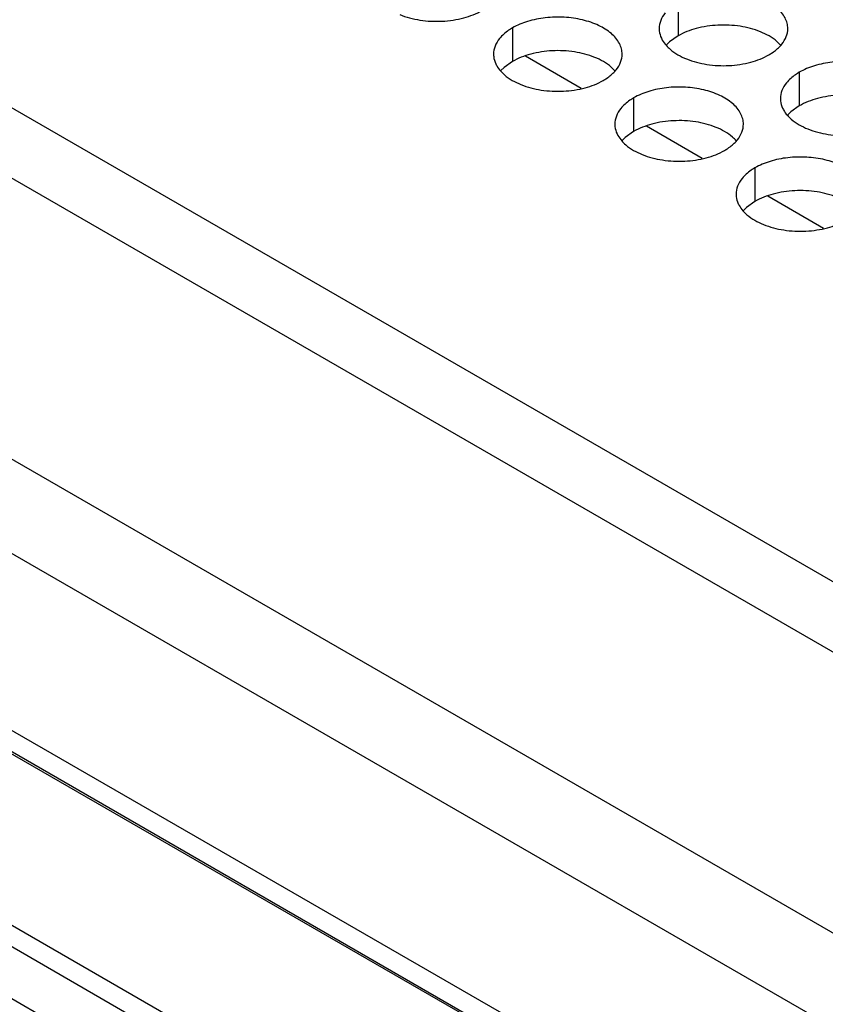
# Model space of a CAD drawing. Header units: inches. Extents: x 0 to 34, y 0 to 22.
# Tile 35 of 164: x 16.02 to 16.334, y 18.776 to 19.159. Entities that reach past the tile are written whole.
import ezdxf

# ---------------------------------------------------------------- set-up
doc = ezdxf.new("R2010")
doc.units = ezdxf.units.IN
doc.header["$LTSCALE"] = 1.87
doc.header["$MEASUREMENT"] = 0
doc.layers.get('0').update_dxf_attribs({"linetype": 'CONTINUOUS'})
doc.layers.add('02___PRT_ALL_AXES', color=7, linetype='CONTINUOUS')
doc.layers.add('COSMETIC', color=7, linetype='CONTINUOUS')

msp = doc.modelspace()

# ---------------------------------------------------------------- linework, layer by layer
at = {"color": 7, "linetype": 'CONTINUOUS'}
for p, q in [((14.85834, 19.76694), (17.20594, 18.41146)), ((14.7686, 19.70956), (17.11138, 18.35686)), ((14.75084, 19.68301), (17.09362, 18.33031)), ((14.74424, 19.61806), (17.0867, 18.26556)), ((17.0867, 18.25717), (14.74424, 19.60968)), ((17.03647, 18.28532), (15.5704, 19.13181)), ((16.9634, 18.26083), (15.61283, 19.04063)), ((16.96301, 18.2527), (15.61275, 19.03233)), ((15.6254, 19.00498), (16.95036, 18.23996))]:
    msp.add_line(p, q, dxfattribs=at)
at = {"color": 3, "linetype": 'CONTINUOUS'}
msp.add_line((15.09909, 19.65541), (17.01299, 18.55034), dxfattribs=at)
at = {"layer": '02___PRT_ALL_AXES', "color": 7, "linetype": 'CONTINUOUS'}
for p, q in [((16.27642, 19.16616), (16.27642, 19.1531)), ((16.21203, 19.1562), (16.21203, 19.14313)), ((16.27642, 19.1531), (16.27317, 19.15078)), ((16.27317, 19.15078), (16.27196, 19.14959)), ((16.20877, 19.14082), (16.20756, 19.13963)), ((16.21203, 19.14313), (16.20877, 19.14082)), ((16.32356, 19.13894), (16.32356, 19.12588)), ((16.25917, 19.12898), (16.25917, 19.11592)), ((16.32356, 19.12588), (16.32031, 19.12356)), ((16.32031, 19.12356), (16.3191, 19.12237)), ((16.25591, 19.1136), (16.2547, 19.11241)), ((16.25917, 19.11592), (16.25591, 19.1136)), ((16.30631, 19.10176), (16.30631, 19.0887)), ((16.30305, 19.08638), (16.30184, 19.08519)), ((16.30631, 19.0887), (16.30305, 19.08638))]:
    msp.add_line(p, q, dxfattribs=at)
at = {"layer": '02___PRT_ALL_AXES', "color": 3, "linetype": 'CONTINUOUS'}
for centre in [(16.30616, 19.15843), (16.24176, 19.14847), (16.28891, 19.12125)]:
    msp.add_arc(centre, 0.01363, 317.6963, 321.0163, dxfattribs=at)
for points, knots in [([(16.3191, 19.15594), (16.3191, 19.15665), (16.31891, 19.15811), (16.31776, 19.16103), (16.31484, 19.16439), (16.30982, 19.16744), (16.30355, 19.16954), (16.29652, 19.17052), (16.2893, 19.17032), (16.28247, 19.16896), (16.27827, 19.16723), (16.27642, 19.16616)], [0, 0, 0, 0, 0.042883, 0.087524, 0.186914, 0.304219, 0.43794, 0.582356, 0.729558, 0.871282, 1, 1, 1, 1]), ([(16.16823, 19.16138), (16.17074, 19.16037), (16.17623, 19.15895), (16.1847, 19.15855), (16.19293, 19.15976), (16.19803, 19.16172), (16.20024, 19.163)], [0, 0, 0, 0, 0.247189, 0.509885, 0.767301, 1, 1, 1, 1]), ([(16.2547, 19.14598), (16.2547, 19.14669), (16.25452, 19.14815), (16.25337, 19.15106), (16.25044, 19.15442), (16.24542, 19.15747), (16.23915, 19.15957), (16.23213, 19.16056), (16.2249, 19.16036), (16.21807, 19.15899), (16.21388, 19.15727), (16.21203, 19.1562)], [0, 0, 0, 0, 0.042883, 0.087524, 0.186914, 0.304219, 0.43794, 0.582356, 0.729558, 0.871282, 1, 1, 1, 1]), ([(16.27144, 19.16205), (16.27072, 19.16116), (16.26954, 19.15924), (16.2691, 19.15702), (16.2691, 19.15596)], [0, 0, 0, 0, 0.520681, 1, 1, 1, 1]), ([(16.21203, 19.1562), (16.21153, 19.15591), (16.2097, 19.15476), (16.20804, 19.15332), (16.20705, 19.15209)], [0, 0, 0, 0, 0.268123, 1, 1, 1, 1]), ([(16.2691, 19.15596), (16.2691, 19.15565), (16.26917, 19.15436), (16.26954, 19.1531), (16.26995, 19.15222)], [0, 0, 0, 0, 0.245663, 1, 1, 1, 1]), ([(16.31676, 19.14985), (16.31748, 19.15075), (16.31866, 19.15266), (16.3191, 19.15488), (16.3191, 19.15594)], [0, 0, 0, 0, 0.520681, 1, 1, 1, 1]), ([(16.20705, 19.15209), (16.20633, 19.1512), (16.20515, 19.14928), (16.20471, 19.14706), (16.20471, 19.146)], [0, 0, 0, 0, 0.520681, 1, 1, 1, 1]), ([(16.26995, 19.15222), (16.27006, 19.15197), (16.27057, 19.15099), (16.27123, 19.15008), (16.27179, 19.14945)], [0, 0, 0, 0, 0.240409, 1, 1, 1, 1]), ([(16.27179, 19.14945), (16.27226, 19.1489), (16.27457, 19.14665), (16.27746, 19.14506), (16.27976, 19.14413)], [0, 0, 0, 0, 0.226307, 1, 1, 1, 1]), ([(16.31178, 19.14575), (16.31221, 19.146), (16.31382, 19.147), (16.31531, 19.14822), (16.31624, 19.14925)], [0, 0, 0, 0, 0.265362, 1, 1, 1, 1]), ([(16.20471, 19.146), (16.20471, 19.14568), (16.20478, 19.1444), (16.20515, 19.14313), (16.20556, 19.14225)], [0, 0, 0, 0, 0.245663, 1, 1, 1, 1]), ([(16.25236, 19.13989), (16.25309, 19.14078), (16.25426, 19.1427), (16.2547, 19.14492), (16.2547, 19.14598)], [0, 0, 0, 0, 0.520681, 1, 1, 1, 1]), ([(16.27976, 19.14413), (16.28228, 19.14311), (16.28776, 19.1417), (16.29624, 19.14129), (16.30447, 19.14251), (16.30956, 19.14447), (16.31178, 19.14575)], [0, 0, 0, 0, 0.247189, 0.509885, 0.767301, 1, 1, 1, 1]), ([(16.20556, 19.14225), (16.20567, 19.14201), (16.20618, 19.14102), (16.20684, 19.14012), (16.20739, 19.13948)], [0, 0, 0, 0, 0.240409, 1, 1, 1, 1]), ([(16.36624, 19.12872), (16.36624, 19.12944), (16.36605, 19.1309), (16.3649, 19.13381), (16.36198, 19.13717), (16.35696, 19.14022), (16.35069, 19.14232), (16.34366, 19.1433), (16.33644, 19.14311), (16.32961, 19.14174), (16.32541, 19.14001), (16.32356, 19.13894)], [0, 0, 0, 0, 0.042883, 0.087524, 0.186914, 0.304219, 0.43794, 0.582356, 0.729558, 0.871282, 1, 1, 1, 1]), ([(16.20739, 19.13948), (16.20787, 19.13894), (16.21017, 19.13668), (16.21306, 19.1351), (16.21537, 19.13417)], [0, 0, 0, 0, 0.226307, 1, 1, 1, 1]), ([(16.24738, 19.13578), (16.24782, 19.13603), (16.24943, 19.13704), (16.25091, 19.13826), (16.25185, 19.13929)], [0, 0, 0, 0, 0.265362, 1, 1, 1, 1]), ([(16.32356, 19.13894), (16.32306, 19.13865), (16.32124, 19.1375), (16.31958, 19.13606), (16.31858, 19.13483)], [0, 0, 0, 0, 0.268123, 1, 1, 1, 1]), ([(16.21537, 19.13417), (16.21788, 19.13315), (16.22337, 19.13174), (16.23184, 19.13133), (16.24007, 19.13255), (16.24517, 19.1345), (16.24738, 19.13578)], [0, 0, 0, 0, 0.247189, 0.509885, 0.767301, 1, 1, 1, 1]), ([(16.30185, 19.11876), (16.30185, 19.11947), (16.30166, 19.12093), (16.30051, 19.12384), (16.29758, 19.12721), (16.29256, 19.13025), (16.28629, 19.13235), (16.27927, 19.13334), (16.27204, 19.13314), (16.26521, 19.13178), (16.26102, 19.13005), (16.25917, 19.12898)], [0, 0, 0, 0, 0.042883, 0.087524, 0.186914, 0.304219, 0.43794, 0.582356, 0.729558, 0.871282, 1, 1, 1, 1]), ([(16.31858, 19.13483), (16.31786, 19.13394), (16.31669, 19.13202), (16.31624, 19.1298), (16.31624, 19.12874)], [0, 0, 0, 0, 0.520681, 1, 1, 1, 1]), ([(16.25917, 19.12898), (16.25867, 19.12869), (16.25684, 19.12754), (16.25518, 19.1261), (16.25419, 19.12487)], [0, 0, 0, 0, 0.268123, 1, 1, 1, 1]), ([(16.31624, 19.12874), (16.31624, 19.12843), (16.31631, 19.12714), (16.31668, 19.12588), (16.31709, 19.125)], [0, 0, 0, 0, 0.245663, 1, 1, 1, 1]), ([(16.25419, 19.12487), (16.25347, 19.12398), (16.25229, 19.12206), (16.25185, 19.11984), (16.25185, 19.11878)], [0, 0, 0, 0, 0.520681, 1, 1, 1, 1]), ([(16.31709, 19.125), (16.31721, 19.12476), (16.31771, 19.12377), (16.31837, 19.12286), (16.31893, 19.12223)], [0, 0, 0, 0, 0.240409, 1, 1, 1, 1]), ([(16.31893, 19.12223), (16.3194, 19.12168), (16.32171, 19.11943), (16.3246, 19.11784), (16.3269, 19.11691)], [0, 0, 0, 0, 0.226307, 1, 1, 1, 1]), ([(16.25185, 19.11878), (16.25185, 19.11847), (16.25192, 19.11718), (16.25229, 19.11592), (16.2527, 19.11504)], [0, 0, 0, 0, 0.245663, 1, 1, 1, 1]), ([(16.2995, 19.11267), (16.30023, 19.11357), (16.3014, 19.11548), (16.30184, 19.1177), (16.30185, 19.11876)], [0, 0, 0, 0, 0.520681, 1, 1, 1, 1]), ([(16.3269, 19.11691), (16.32942, 19.11589), (16.3349, 19.11448), (16.34338, 19.11407), (16.35161, 19.11529), (16.3567, 19.11725), (16.35892, 19.11853)], [0, 0, 0, 0, 0.247189, 0.509885, 0.767301, 1, 1, 1, 1]), ([(16.2527, 19.11504), (16.25281, 19.11479), (16.25332, 19.11381), (16.25398, 19.1129), (16.25453, 19.11227)], [0, 0, 0, 0, 0.240409, 1, 1, 1, 1]), ([(16.25453, 19.11227), (16.25501, 19.11172), (16.25731, 19.10947), (16.2602, 19.10788), (16.26251, 19.10695)], [0, 0, 0, 0, 0.226307, 1, 1, 1, 1]), ([(16.29452, 19.10856), (16.29496, 19.10882), (16.29657, 19.10982), (16.29805, 19.11104), (16.29899, 19.11207)], [0, 0, 0, 0, 0.265362, 1, 1, 1, 1]), ([(16.26251, 19.10695), (16.26502, 19.10593), (16.27051, 19.10452), (16.27898, 19.10411), (16.28721, 19.10533), (16.29231, 19.10729), (16.29452, 19.10856)], [0, 0, 0, 0, 0.247189, 0.509885, 0.767301, 1, 1, 1, 1]), ([(16.34899, 19.09154), (16.34899, 19.09226), (16.3488, 19.09372), (16.34765, 19.09663), (16.34472, 19.09999), (16.3397, 19.10304), (16.33343, 19.10514), (16.32641, 19.10612), (16.31918, 19.10593), (16.31235, 19.10456), (16.30816, 19.10283), (16.30631, 19.10176)], [0, 0, 0, 0, 0.042883, 0.087524, 0.186914, 0.304219, 0.43794, 0.582356, 0.729558, 0.871282, 1, 1, 1, 1]), ([(16.30631, 19.10176), (16.30581, 19.10147), (16.30398, 19.10032), (16.30232, 19.09888), (16.30133, 19.09765)], [0, 0, 0, 0, 0.268123, 1, 1, 1, 1]), ([(16.30133, 19.09765), (16.30061, 19.09676), (16.29943, 19.09484), (16.29899, 19.09262), (16.29899, 19.09156)], [0, 0, 0, 0, 0.520681, 1, 1, 1, 1]), ([(16.29899, 19.09156), (16.29899, 19.09125), (16.29906, 19.08996), (16.29943, 19.0887), (16.29984, 19.08782)], [0, 0, 0, 0, 0.245663, 1, 1, 1, 1]), ([(16.29984, 19.08782), (16.29995, 19.08758), (16.30046, 19.08659), (16.30112, 19.08568), (16.30167, 19.08505)], [0, 0, 0, 0, 0.240409, 1, 1, 1, 1]), ([(16.30167, 19.08505), (16.30215, 19.0845), (16.30445, 19.08225), (16.30734, 19.08066), (16.30965, 19.07973)], [0, 0, 0, 0, 0.226307, 1, 1, 1, 1]), ([(16.30965, 19.07973), (16.31217, 19.07871), (16.31765, 19.0773), (16.32612, 19.07689), (16.33435, 19.07811), (16.33945, 19.08007), (16.34166, 19.08135)], [0, 0, 0, 0, 0.247189, 0.509885, 0.767301, 1, 1, 1, 1])]:
    msp.add_open_spline(points, degree=3, knots=knots, dxfattribs=at)
at = {"layer": '02___PRT_ALL_AXES', "color": 7, "linetype": 'CONTINUOUS'}
for points, knots in [([(16.30844, 19.15471), (16.30592, 19.15573), (16.30044, 19.15714), (16.29197, 19.15755), (16.28373, 19.15633), (16.27864, 19.15437), (16.27642, 19.1531)], [0, 0, 0, 0, 0.247189, 0.509885, 0.767301, 1, 1, 1, 1]), ([(16.31642, 19.1494), (16.31594, 19.14994), (16.31363, 19.1522), (16.31074, 19.15378), (16.30844, 19.15471)], [0, 0, 0, 0, 0.226307, 1, 1, 1, 1]), ([(16.24404, 19.14475), (16.24153, 19.14577), (16.23604, 19.14718), (16.22757, 19.14759), (16.21934, 19.14637), (16.21424, 19.14441), (16.21203, 19.14313)], [0, 0, 0, 0, 0.247189, 0.509885, 0.767301, 1, 1, 1, 1]), ([(16.25202, 19.13943), (16.25154, 19.13998), (16.24924, 19.14223), (16.24635, 19.14382), (16.24404, 19.14475)], [0, 0, 0, 0, 0.226307, 1, 1, 1, 1]), ([(16.35558, 19.1275), (16.35306, 19.12851), (16.34758, 19.12992), (16.33911, 19.13033), (16.33087, 19.12911), (16.32578, 19.12716), (16.32356, 19.12588)], [0, 0, 0, 0, 0.247189, 0.509885, 0.767301, 1, 1, 1, 1]), ([(16.29119, 19.11753), (16.28867, 19.11855), (16.28318, 19.11996), (16.27471, 19.12037), (16.26648, 19.11915), (16.26138, 19.11719), (16.25917, 19.11592)], [0, 0, 0, 0, 0.247189, 0.509885, 0.767301, 1, 1, 1, 1]), ([(16.29916, 19.11221), (16.29868, 19.11276), (16.29638, 19.11501), (16.29349, 19.1166), (16.29119, 19.11753)], [0, 0, 0, 0, 0.226307, 1, 1, 1, 1]), ([(16.33833, 19.09031), (16.33581, 19.09133), (16.33032, 19.09274), (16.32185, 19.09315), (16.31362, 19.09193), (16.30852, 19.08998), (16.30631, 19.0887)], [0, 0, 0, 0, 0.247189, 0.509885, 0.767301, 1, 1, 1, 1])]:
    msp.add_open_spline(points, degree=3, knots=knots, dxfattribs=at)
at = {"layer": 'COSMETIC', "color": 7, "linetype": 'CONTINUOUS'}
for p, q in [((16.23873, 19.13267), (16.21707, 19.14517)), ((16.28587, 19.10545), (16.26421, 19.11795)), ((16.33301, 19.07823), (16.31135, 19.09074))]:
    msp.add_line(p, q, dxfattribs=at)

doc.saveas('drawing.dxf')
